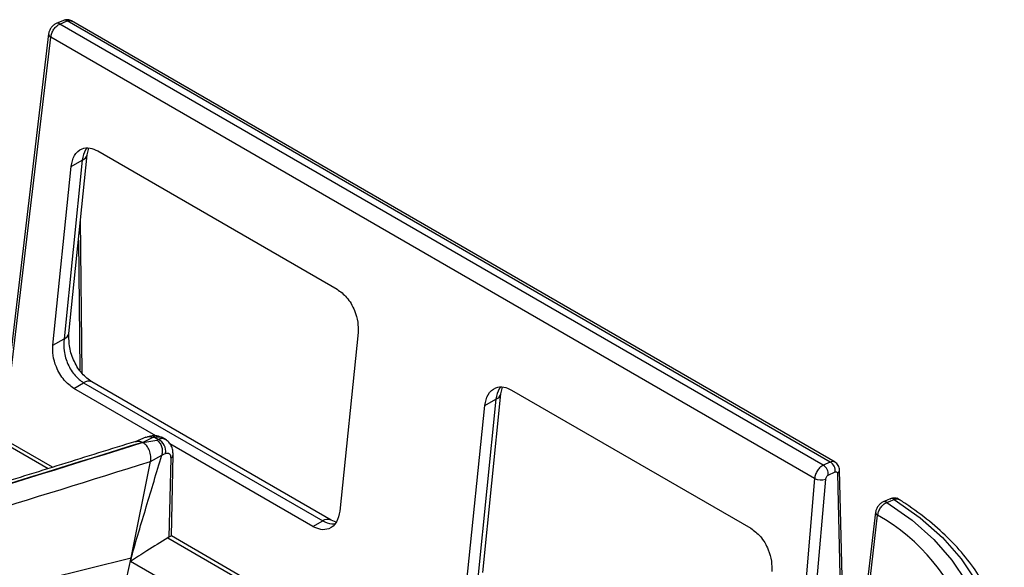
# Model space of a CAD drawing. Header units: millimetres. Extents: x 16 to 503, y 3 to 290.
# Tile 47 of 169: x 117.35 to 124.07, y 87.75 to 91.48. Entities that reach past the tile are written whole.
import ezdxf

# ---------------------------------------------------------------- set-up
doc = ezdxf.new("R2010")
doc.units = ezdxf.units.MM

msp = doc.modelspace()

# ---------------------------------------------------------------- linework, layer by layer
at = {"color": 7, "linetype": 'Continuous', "lineweight": 25}
for p, q in [((117.6471, 91.4792), (117.5977, 91.4587)), ((117.6232, 91.4553), (117.6725, 91.4759)), ((122.8328, 88.4479), (117.6232, 91.4553)), ((122.8806, 88.4693), (117.6725, 91.4759)), ((122.9129, 88.4694), (117.7037, 91.4766)), ((117.5462, 91.3888), (117.2308, 88.7312)), ((117.2398, 88.6515), (117.5619, 91.3661)), ((122.7727, 88.3579), (117.5619, 91.3661)), ((117.8095, 90.5636), (117.8199, 90.6088)), ((117.8831, 90.59), (119.5149, 89.648)), ((117.7763, 90.5283), (117.6522, 89.3103)), ((117.6854, 89.3457), (117.8095, 90.5637)), ((117.6995, 90.484), (117.7763, 90.5283)), ((117.5755, 89.266), (117.6995, 90.484)), ((117.7758, 89.072), (117.7646, 90.1234)), ((117.7501, 89.9811), (117.7595, 89.0968)), ((117.5755, 89.266), (117.6522, 89.3103)), ((119.6577, 89.3536), (119.5336, 88.1356)), ((116.2922, 89.1469), (117.5438, 88.4244)), ((117.5733, 88.4336), (116.3269, 89.1532)), ((117.7183, 88.9716), (117.7848, 89.01)), ((118.2788, 88.6481), (117.7183, 88.9716)), ((117.7848, 89.01), (119.4166, 88.068)), ((119.4743, 88.0738), (117.8425, 89.0158)), ((120.6325, 88.9339), (120.6429, 88.9791)), ((120.7061, 88.9603), (122.3379, 88.0183)), ((120.5993, 88.8986), (120.4752, 87.6807)), ((120.5084, 87.7161), (120.6325, 88.934)), ((120.5225, 88.8543), (120.5993, 88.8986)), ((120.3985, 87.6364), (120.5225, 88.8543)), ((118.2103, 88.6385), (118.1367, 88.6078)), ((118.1879, 88.6036), (118.2548, 88.6364)), ((118.1905, 88.6021), (118.2846, 88.6192)), ((118.242, 88.6465), (118.2211, 88.6423)), ((118.2693, 88.6393), (118.2955, 88.6242)), ((118.3481, 88.6208), (118.3215, 88.6361)), ((119.3501, 88.0296), (118.3747, 88.5927)), ((118.2421, 88.4731), (118.3186, 88.5156)), ((118.38, 88.4939), (118.3672, 87.9581)), ((118.3852, 87.9641), (118.3959, 88.5199)), ((118.1102, 87.8161), (118.2421, 88.4731)), ((122.8806, 88.4693), (122.8328, 88.4479)), ((122.7727, 88.3579), (122.555, 85.8071)), ((122.6359, 85.8538), (122.8492, 88.3535)), ((122.8669, 88.3807), (122.9147, 88.4022)), ((122.929, 88.3919), (122.9802, 86.3535)), ((122.9931, 86.4626), (122.9441, 88.4141)), ((123.2898, 88.2182), (123.2907, 88.2186)), ((123.2404, 88.1976), (123.2413, 88.198)), ((119.3501, 88.0296), (119.4166, 88.068)), ((119.5082, 88.0593), (119.4742, 88.0738)), ((118.3591, 87.9537), (120.3722, 86.7916)), ((120.4018, 86.8008), (118.3843, 87.9654)), ((116.6734, 87.4624), (118.1102, 87.8161)), ((118.0175, 87.4039), (118.1102, 87.8161)), ((118.1102, 87.8161), (118.105, 87.7924)), ((120.0253, 86.6839), (118.105, 87.7924))]:
    msp.add_line(p, q, dxfattribs=at)
at = {"color": 7, "linetype": 'Continuous', "lineweight": 25, "flags": 128}
for points in [[(118.2548, 88.6364), (118.2629, 88.6381), (118.2693, 88.6393)], [(118.2955, 88.6242), (118.2894, 88.6214), (118.2846, 88.6192)], [(118.3186, 88.5156), (118.3331, 88.5225), (118.3445, 88.5278)], [(123.2898, 88.2182), (123.2675, 88.2089), (123.2404, 88.1976)], [(123.267, 88.1945), (123.2946, 88.206), (123.3164, 88.2151)], [(123.3164, 88.2151), (123.4929, 88.0898), (123.6456, 87.9546), (123.773, 87.8108), (123.8736, 87.6602), (123.9462, 87.5042), (123.9901, 87.3448), (124.0048, 87.1835), (123.9901, 87.0223), (123.9462, 86.8628), (123.8736, 86.7069), (123.773, 86.5562), (123.6456, 86.4125), (123.4929, 86.2772), (123.3164, 86.152)], [(123.267, 88.1945), (123.4386, 88.0725), (123.5871, 87.9409), (123.7108, 87.801), (123.8086, 87.6543), (123.8791, 87.5026), (123.9218, 87.3474), (123.9361, 87.1905), (123.9218, 87.0336), (123.8791, 86.8785), (123.8086, 86.7267), (123.7108, 86.5801), (123.5871, 86.4402), (123.4386, 86.3085), (123.267, 86.1866)], [(123.1898, 88.1277), (123.0439, 86.8924), (122.9246, 85.8825)], [(122.9385, 85.8566), (122.9925, 86.3152), (123.0629, 86.9123), (123.1333, 87.5094), (123.2036, 88.1065)], [(123.1911, 88.1325), (123.191, 88.1324), (123.1898, 88.1277)]]:
    msp.add_lwpolyline(points, dxfattribs=at)
at = {"color": 7, "linetype": 'Continuous', "lineweight": 25}
for centre, radius, start, end in [((117.6072, 91.4322), 0.0281, 55.35867, 109.65306), ((117.6566, 91.4528), 0.0281, 55.35531, 109.70968), ((117.5718, 91.3896), 0.0256, 181.9833, 247.30909), ((117.763, 90.574), 0.0477, 286.22233, 347.41267), ((117.6388, 89.3562), 0.0477, 286.29216, 347.3937), ((117.8185, 88.9637), 0.0573, 65.25994, 126.05052), ((120.5863, 88.9439), 0.0471, 286.00549, 349.34001), ((118.2474, 88.6117), 0.0352, 51.63837, 98.88518), ((118.2519, 88.5414), 0.0936, 351.67615, 62.24288), ((118.3623, 88.5226), 0.0337, 301.58769, 355.34585), ((122.7927, 88.3853), 0.0743, 356.42277, 57.28969), ((122.8405, 88.4068), 0.0743, 356.42277, 57.28969), ((122.816, 88.4426), 0.0951, 242.89175, 290.41908), ((122.9185, 88.4153), 0.0256, 294.23601, 357.40169), ((123.3001, 88.192), 0.0282, 54.96559, 109.54552), ((123.2508, 88.1714), 0.0282, 54.95629, 109.5788), ((123.2141, 88.1285), 0.0244, 181.93121, 244.45695), ((122.5474, 86.9368), 1.3412, 18.45197, 60.70753), ((119.4502, 88.022), 0.057, 64.23203, 126.14398)]:
    msp.add_arc(centre, radius, start, end, dxfattribs=at)
for points, knots in [([(117.5978, 91.4587), (117.5916, 91.4553), (117.5792, 91.4486), (117.5627, 91.4303), (117.5506, 91.4091), (117.5477, 91.3955), (117.5462, 91.3888)], [0, 0, 0, 0, 0.256418, 0.508385, 0.756209, 1, 1, 1, 1]), ([(117.7043, 91.4763), (117.7, 91.4784), (117.6912, 91.4826), (117.6764, 91.4848), (117.6613, 91.4841), (117.6518, 91.4809), (117.6471, 91.4793)], [0, 0, 0, 0, 0.253284, 0.507201, 0.757494, 1, 1, 1, 1]), ([(117.6725, 91.4759), (117.679, 91.478), (117.6909, 91.4819), (117.6999, 91.4777), (117.7041, 91.4757)], [0, 0, 0, 0, 0.538609, 1, 1, 1, 1]), ([(117.6995, 90.484), (117.7053, 90.5107), (117.7173, 90.5662), (117.7682, 90.6079), (117.8271, 90.6153), (117.8649, 90.5982), (117.8831, 90.59)], [0, 0, 0, 0, 0.271211, 0.563669, 0.79051, 1, 1, 1, 1]), ([(117.8064, 90.6074), (117.8038, 90.6042), (117.7879, 90.5841), (117.7816, 90.5538), (117.7763, 90.5283)], [0, 0, 0, 0, 0.159963, 1, 1, 1, 1]), ([(119.5149, 89.648), (119.5377, 89.6311), (119.5851, 89.5959), (119.6343, 89.5101), (119.6592, 89.4244), (119.6582, 89.3766), (119.6577, 89.3536)], [0, 0, 0, 0, 0.26931, 0.56119, 0.788964, 1, 1, 1, 1]), ([(117.6522, 89.3103), (117.6506, 89.2832), (117.6479, 89.2405), (117.6615, 89.1807), (117.6779, 89.1355), (117.6996, 89.0947), (117.7338, 89.0471), (117.7647, 89.0247), (117.7848, 89.01)], [0, 0, 0, 0, 0.241377, 0.379064, 0.502795, 0.635745, 0.762467, 1, 1, 1, 1]), ([(117.8424, 89.0158), (117.8192, 89.0327), (117.7727, 89.0667), (117.7186, 89.1525), (117.6845, 89.2512), (117.6851, 89.3141), (117.6854, 89.3457)], [0, 0, 0, 0, 0.246485, 0.494802, 0.745987, 1, 1, 1, 1]), ([(117.7183, 88.9716), (117.6955, 88.9885), (117.648, 89.0237), (117.5989, 89.1095), (117.5739, 89.1952), (117.575, 89.243), (117.5755, 89.266)], [0, 0, 0, 0, 0.26931, 0.56119, 0.788964, 1, 1, 1, 1]), ([(120.5225, 88.8543), (120.5283, 88.881), (120.5402, 88.9365), (120.5912, 88.9782), (120.6501, 88.9857), (120.6879, 88.9685), (120.7061, 88.9603)], [0, 0, 0, 0, 0.271211, 0.563669, 0.79051, 1, 1, 1, 1]), ([(120.6293, 88.9778), (120.6268, 88.9745), (120.6109, 88.9544), (120.6046, 88.9241), (120.5993, 88.8986)], [0, 0, 0, 0, 0.159963, 1, 1, 1, 1]), ([(118.2103, 88.6382), (118.2174, 88.6406), (118.2283, 88.6443), (118.2437, 88.6419), (118.2511, 88.6383), (118.2548, 88.6364)], [0, 0, 0, 0, 0.483359, 0.742052, 1, 1, 1, 1]), ([(118.3255, 88.6339), (118.3127, 88.6395), (118.2935, 88.648), (118.2641, 88.6498), (118.2493, 88.6476), (118.242, 88.6465)], [0, 0, 0, 0, 0.503136, 0.752829, 1, 1, 1, 1]), ([(118.2693, 88.6393), (118.2837, 88.6416), (118.3048, 88.645), (118.3199, 88.6355), (118.3247, 88.6324)], [0, 0, 0, 0, 0.685311, 1, 1, 1, 1]), ([(118.2846, 88.6192), (118.2916, 88.6139), (118.3054, 88.6034), (118.3183, 88.5762), (118.324, 88.5455), (118.3204, 88.5256), (118.3186, 88.5156)], [0, 0, 0, 0, 0.250138, 0.499819, 0.750247, 1, 1, 1, 1]), ([(118.344, 88.6213), (118.3397, 88.6241), (118.3266, 88.6326), (118.308, 88.6276), (118.2955, 88.6242)], [0, 0, 0, 0, 0.324583, 1, 1, 1, 1]), ([(118.3959, 88.5199), (118.3955, 88.5301), (118.3946, 88.5512), (118.3843, 88.5805), (118.3678, 88.6064), (118.3521, 88.6175), (118.3441, 88.6231)], [0, 0, 0, 0, 0.232705, 0.4802071, 0.7370209, 1, 1, 1, 1]), ([(118.1417, 88.6101), (117.9723, 88.5575), (117.6359, 88.453), (117.1548, 88.3036), (116.7209, 88.1689), (116.3541, 88.0549), (115.9628, 87.9335), (115.5207, 87.7962), (114.8623, 87.5917), (114.0563, 87.3415), (113.1548, 87.0617), (112.2981, 86.7959), (111.4826, 86.543), (110.8447, 86.3453), (110.3888, 86.2042), (110.1202, 86.1211), (109.8432, 86.0355), (109.5325, 85.9395), (109.1631, 85.8258), (108.7507, 85.699), (108.4607, 85.6113), (108.3179, 85.5681)], [0, 0, 0, 0, 0.0518, 0.102853, 0.147069, 0.184451, 0.215, 0.266675, 0.319612, 0.416281, 0.513066, 0.595161, 0.678113, 0.762254, 0.790013, 0.817346, 0.844257, 0.874614, 0.912093, 0.956699, 1, 1, 1, 1]), ([(118.1879, 88.6036), (116.3512, 88.0334), (113.793, 87.2393), (110.5142, 86.2207), (109.0649, 85.7763), (108.3403, 85.5541)], [0, 0, 0, 0, 0.56, 0.780001, 1, 1, 1, 1]), ([(118.1905, 88.6021), (116.355, 88.0313), (113.7984, 87.2362), (110.5196, 86.2176), (109.0837, 85.7655), (108.3657, 85.5394)], [0, 0, 0, 0, 0.56, 0.780001, 1, 1, 1, 1]), ([(118.1422, 88.6081), (118.148, 88.61), (118.1627, 88.6148), (118.1784, 88.6078), (118.1879, 88.6036)], [0, 0, 0, 0, 0.39493, 1, 1, 1, 1]), ([(118.2421, 88.4731), (118.2434, 88.4854), (118.246, 88.5099), (118.2357, 88.5484), (118.217, 88.5819), (118.1994, 88.5954), (118.1905, 88.6021)], [0, 0, 0, 0, 0.250271, 0.499798, 0.750141, 1, 1, 1, 1]), ([(118.1102, 87.8161), (118.1102, 87.8161), (118.1102, 87.8161), (118.1102, 87.8161), (118.1102, 87.8162), (118.1102, 87.8163), (118.1104, 87.8167), (118.1109, 87.8185), (118.144, 87.9343), (118.2137, 88.1662), (118.2834, 88.3986), (118.3186, 88.5156)], [0, 0, 0, 0, 0.000002, 0.000008, 0.000031, 0.000122, 0.000489, 0.001953, 0.007811, 0.499965, 1, 1, 1, 1]), ([(118.3445, 88.5278), (118.3495, 88.5295), (118.3595, 88.5328), (118.3712, 88.5272), (118.379, 88.5144), (118.3797, 88.5008), (118.38, 88.4939)], [0, 0, 0, 0, 0.2503, 0.499904, 0.749446, 1, 1, 1, 1]), ([(108.5127, 85.4556), (109.3126, 85.7023), (110.9234, 86.1992), (113.3562, 86.9556), (115.7986, 87.714), (117.4276, 88.22), (118.2421, 88.4731)], [0, 0, 0, 0, 0.247433, 0.498286, 0.749143, 1, 1, 1, 1]), ([(122.9122, 88.4692), (122.908, 88.4712), (122.899, 88.4755), (122.887, 88.4715), (122.8806, 88.4693)], [0, 0, 0, 0, 0.464754, 1, 1, 1, 1]), ([(122.9441, 88.4141), (122.9435, 88.4196), (122.9424, 88.4308), (122.9357, 88.4466), (122.9258, 88.4605), (122.9168, 88.4667), (122.9123, 88.4698)], [0, 0, 0, 0, 0.2390193, 0.488764, 0.7441484, 1, 1, 1, 1]), ([(122.8492, 88.3535), (122.8497, 88.3564), (122.8508, 88.3626), (122.8557, 88.3713), (122.8614, 88.3776), (122.8651, 88.3797), (122.8669, 88.3807)], [0, 0, 0, 0, 0.270259, 0.562443, 0.789753, 1, 1, 1, 1]), ([(122.9147, 88.4022), (122.9167, 88.4028), (122.921, 88.4041), (122.9256, 88.4018), (122.9284, 88.3975), (122.9288, 88.3937), (122.929, 88.3919)], [0, 0, 0, 0, 0.2719205, 0.5619975, 0.7880731, 1, 1, 1, 1]), ([(123.3519, 88.213), (123.3474, 88.2157), (123.3383, 88.221), (123.3224, 88.2241), (123.3081, 88.224), (123.2997, 88.2213), (123.2967, 88.2203)], [0, 0, 0, 0, 0.2807004, 0.5620846, 0.8382461, 1, 1, 1, 1]), ([(123.3164, 88.2151), (123.3238, 88.2172), (123.3366, 88.221), (123.3458, 88.2155), (123.3497, 88.2132)], [0, 0, 0, 0, 0.5735175, 1, 1, 1, 1]), ([(124.0678, 87.1976), (124.0677, 87.2038), (124.0671, 87.261), (124.0427, 87.3685), (123.9934, 87.518), (123.9183, 87.6638), (123.8208, 87.8047), (123.7009, 87.9395), (123.5596, 88.067), (123.4335, 88.1608), (123.3544, 88.2114), (123.3336, 88.2247)], [0, 0, 0, 0, 0.0162142, 0.1480941, 0.2801601, 0.4128753, 0.5464661, 0.6809055, 0.8160021, 0.9515166, 1, 1, 1, 1]), ([(123.2413, 88.198), (123.2351, 88.1946), (123.2227, 88.1879), (123.2063, 88.1696), (123.1941, 88.1485), (123.1912, 88.1348), (123.1898, 88.1281)], [0, 0, 0, 0, 0.2570215, 0.5086794, 0.7562153, 1, 1, 1, 1]), ([(123.2036, 88.1065), (123.2051, 88.1145), (123.2083, 88.1312), (123.2199, 88.1529), (123.232, 88.1688), (123.2428, 88.1796), (123.2547, 88.1888), (123.2629, 88.1926), (123.267, 88.1945)], [0, 0, 0, 0, 0.224528, 0.465574, 0.592913, 0.72443, 0.860127, 1, 1, 1, 1]), ([(119.5336, 88.1356), (119.5279, 88.1089), (119.5159, 88.0534), (119.465, 88.0117), (119.4061, 88.0043), (119.3682, 88.0214), (119.3501, 88.0296)], [0, 0, 0, 0, 0.271211, 0.563669, 0.79051, 1, 1, 1, 1]), ([(119.4166, 88.068), (119.4377, 88.0582), (119.4651, 88.0454), (119.4907, 88.0484), (119.4966, 88.0491)], [0, 0, 0, 0, 0.770078, 1, 1, 1, 1]), ([(122.3379, 88.0183), (122.3606, 88.0014), (122.4081, 87.9662), (122.4573, 87.8804), (122.4822, 87.7947), (122.4812, 87.7469), (122.4807, 87.7239)], [0, 0, 0, 0, 0.26931, 0.56119, 0.788964, 1, 1, 1, 1]), ([(118.3591, 87.9537), (118.3118, 87.9236), (118.2272, 87.8698), (118.1424, 87.816), (118.105, 87.7924)], [0, 0, 0, 0, 0.56, 1, 1, 1, 1]), ([(118.3672, 87.9581), (118.3657, 87.9574), (118.3631, 87.9561), (118.3603, 87.9545), (118.3591, 87.9537)], [0, 0, 0, 0, 0.559919, 1, 1, 1, 1]), ([(118.3836, 87.9643), (118.3837, 87.9646), (118.3838, 87.9652), (118.3774, 87.9626), (118.3705, 87.9596), (118.3672, 87.9581)], [0, 0, 0, 0, 0.348506, 0.68811, 1, 1, 1, 1])]:
    msp.add_open_spline(points, degree=3, knots=knots, dxfattribs=at)
for points in [[(117.5619, 91.3661), (117.5637, 91.3751), (117.5671, 91.3931), (117.582, 91.4203), (117.6015, 91.4432), (117.616, 91.4513), (117.6232, 91.4553)], [(122.8328, 88.4479), (122.8257, 88.4438), (122.8115, 88.4356), (122.7922, 88.4125), (122.7776, 88.3851), (122.7743, 88.367), (122.7727, 88.3579)]]:
    msp.add_open_spline(points, degree=3, dxfattribs=at)

doc.saveas('drawing.dxf')
